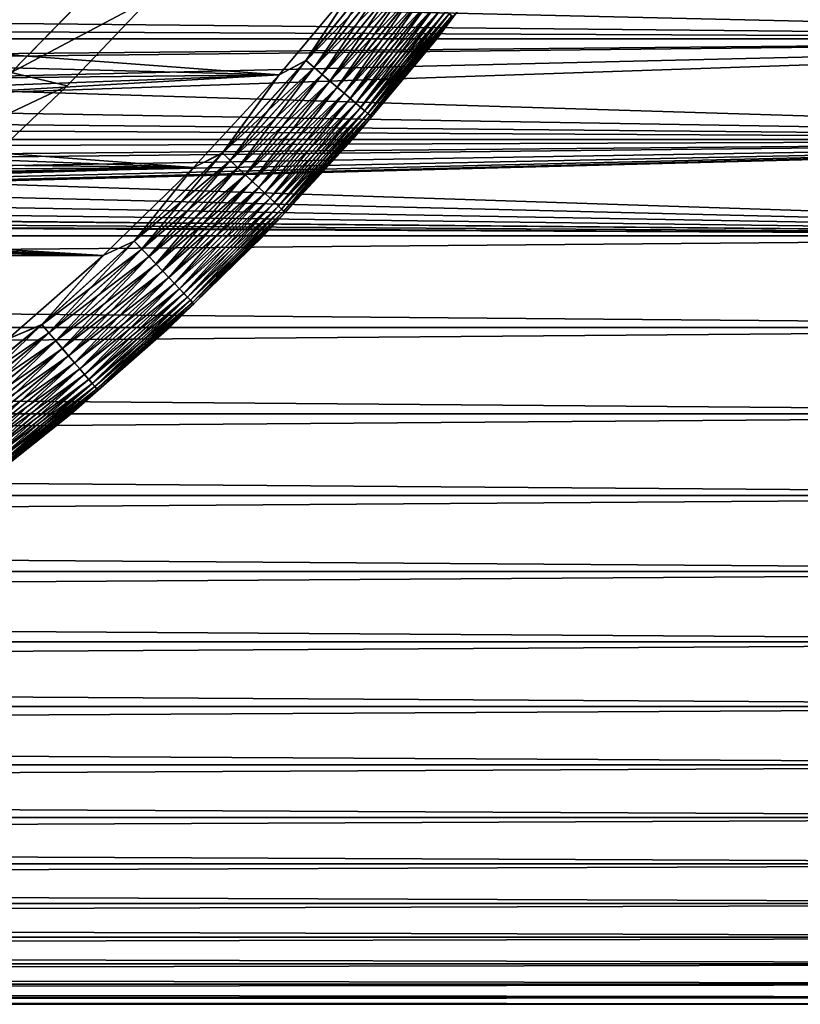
# Model space of a CAD drawing. Header units: metres. Extents: x -46 to 104, y -30 to 30.
# Tile 162 of 256: x 8 to 12, y -13 to -8. Entities that reach past the tile are written whole.
import ezdxf

# ---------------------------------------------------------------- set-up
doc = ezdxf.new("R2010")
doc.units = ezdxf.units.M
doc.layers.add('solid_26_000_502_XXX', color=7, linetype='CONTINUOUS')

msp = doc.modelspace()

# ---------------------------------------------------------------- linework, layer by layer
at = {"layer": 'solid_26_000_502_XXX'}
for points in [[(16, -7.532474, -10.595368), (16, -8.067924, -10.193558), (-38.5, -7.5325, -10.59535)], [(-38.5, -8.067949, 622.193542), (16, -8.067924, 622.193542), (16, -7.532474, 622.595398)], [(-38.5, -8.067949, 622.193542), (16, -7.532474, 622.595398), (-38.5, -7.5325, 622.595337)], [(16, -8.067924, -10.193558), (-38.5, -8.067949, -10.193537), (-38.5, -7.5325, -10.59535)], [(16, -7.532474, 10.595368), (4.484267, -7.803284, 10.397536), (4.093088, -8.015407, 10.234904)], [(16, -8.067924, 10.193558), (16, -7.532474, 10.595368), (4.093088, -8.015407, 10.234904)], [(4.871839, -7.567352, 601.429504), (16, -7.532474, 601.404602), (16, -8.067924, 601.806458)], [(10.595367, -7.532475, 280.5), (10.595367, -7.532475, 315.5), (10.193557, -8.067924, 315.5)], [(10.277658, -7.955499, 315.555328), (10.193557, -8.067924, 315.5), (10.595367, -7.532475, 315.5)], [(10.193557, -8.067924, 280.5), (10.595367, -7.532475, 280.5), (10.193557, -8.067924, 315.5)], [(10.277598, -7.955453, 280.444031), (10.595367, -7.532475, 280.5), (10.193557, -8.067924, 280.5)], [(4.871839, -7.567352, 601.429504), (16, -8.067924, 601.806458), (4.484271, -7.803282, 601.602478)], [(9.526446, -8.178185, 280.003082), (9.801649, -7.757425, 280), (9.928437, -7.685183, 280.003082)], [(9.526446, -8.178185, 280.003082), (9.928437, -7.685183, 280.003082), (9.568439, -8.214236, 280.01239)], [(9.526954, -8.178621, 315.996857), (9.928967, -7.685592, 315.996857), (9.801637, -7.757442, 316)], [(9.972722, -7.719461, 315.987457), (9.928967, -7.685592, 315.996857), (9.526954, -8.178621, 315.996857)], [(9.928437, -7.685183, 280.003082), (9.972203, -7.719059, 280.01239), (9.568439, -8.214236, 280.01239)], [(9.568938, -8.214664, 315.987457), (9.972722, -7.719461, 315.987457), (9.526954, -8.178621, 315.996857)], [(9.568439, -8.214236, 280.01239), (9.972203, -7.719059, 280.01239), (9.609376, -8.249378, 280.027863)], [(10.015368, -7.752472, 315.971893), (9.972722, -7.719461, 315.987457), (9.568938, -8.214664, 315.987457)], [(9.972203, -7.719059, 280.01239), (10.014866, -7.752083, 280.027863), (9.609376, -8.249378, 280.027863)], [(3.904975, -8.108708, 316), (9.389277, -8.251754, 316), (9.801637, -7.757442, 316)], [(4.353492, -7.876998, 316), (3.904975, -8.108708, 316), (9.801637, -7.757442, 316)], [(9.801649, -7.757425, 280), (9.389291, -8.251739, 280), (4.353492, -7.876998, 280)], [(9.526954, -8.178621, 315.996857), (9.801637, -7.757442, 316), (9.389277, -8.251754, 316)], [(9.526446, -8.178185, 280.003082), (9.389291, -8.251739, 280), (9.801649, -7.757425, 280)], [(9.609858, -8.249792, 315.971893), (10.015368, -7.752472, 315.971893), (9.568938, -8.214664, 315.987457)], [(9.609376, -8.249378, 280.027863), (10.014866, -7.752083, 280.027863), (9.648738, -8.28317, 280.049286)], [(10.056369, -7.784209, 315.950409), (10.015368, -7.752472, 315.971893), (9.609858, -8.249792, 315.971893)], [(9.649198, -8.283565, 315.950409), (10.056369, -7.784209, 315.950409), (9.609858, -8.249792, 315.971893)], [(10.014866, -7.752083, 280.027863), (10.055889, -7.783838, 280.049286), (9.648738, -8.28317, 280.049286)], [(9.648738, -8.28317, 280.049286), (10.055889, -7.783838, 280.049286), (9.68603, -8.315184, 280.076385)], [(10.095206, -7.814271, 315.923248), (10.056369, -7.784209, 315.950409), (9.649198, -8.283565, 315.950409)], [(10.055889, -7.783838, 280.049286), (10.094755, -7.813922, 280.076385), (9.68603, -8.315184, 280.076385)], [(3.904975, -8.108708, 280.082581), (8.022762, -8.239252, 280.082581), (8.449903, -7.800586, 280.082581)], [(4.353492, -7.876998, 280.082581), (3.904975, -8.108708, 280.082581), (8.449903, -7.800586, 280.082581)], [(4.484271, -7.803282, 601.602478), (16, -8.067924, 601.806458), (4.093086, -8.015408, 601.765076)], [(4.353492, -7.876998, 315.917419), (8.449903, -7.800586, 315.917419), (8.022762, -8.239252, 315.917419)], [(8.449903, -7.800586, 315.917419), (8.450013, -7.800467, 287.700012), (8.02266, -8.239346, 287.700012)], [(8.73207, -7.862156, 287.700012), (8.02266, -8.239346, 287.700012), (8.450013, -7.800467, 287.700012)], [(8.450013, -7.800467, 286.700012), (8.02266, -8.239346, 286.700012), (8.73207, -7.862156, 286.700012)], [(8.022762, -8.239252, 280.082581), (8.02266, -8.239346, 286.700012), (8.450013, -7.800467, 286.700012)], [(8.022762, -8.239252, 315.917419), (8.449903, -7.800586, 315.917419), (8.02266, -8.239346, 287.700012)], [(8.449903, -7.800586, 280.082581), (8.022762, -8.239252, 280.082581), (8.450013, -7.800467, 286.700012)], [(9.686462, -8.315556, 315.923248), (10.095206, -7.814271, 315.923248), (9.649198, -8.283565, 315.950409)], [(9.68603, -8.315184, 280.076385), (10.094755, -7.813922, 280.076385), (9.720782, -8.345018, 280.108826)], [(10.131391, -7.84228, 315.890747), (10.095206, -7.814271, 315.923248), (9.686462, -8.315556, 315.923248)], [(10.094755, -7.813922, 280.076385), (10.130974, -7.841958, 280.108826), (9.720782, -8.345018, 280.108826)], [(9.389291, -8.251739, 280), (3.904975, -8.108708, 280), (4.353492, -7.876998, 280)], [(8.73207, -7.862156, 287.700012), (8.308473, -8.308532, 287.700012), (8.02266, -8.239346, 287.700012)], [(8.02266, -8.239346, 286.700012), (8.308473, -8.308532, 286.700012), (8.73207, -7.862156, 286.700012)], [(8.73207, -7.862156, 287.700012), (8.73207, -7.862156, 286.700012), (8.308473, -8.308532, 286.700012)], [(8.73207, -7.862156, 287.700012), (8.308473, -8.308532, 286.700012), (8.308473, -8.308532, 287.700012)], [(9.721182, -8.345361, 315.890747), (10.131391, -7.84228, 315.890747), (9.686462, -8.315556, 315.923248)], [(9.720782, -8.345018, 280.108826), (10.130974, -7.841958, 280.108826), (9.752558, -8.372296, 280.14621)], [(10.164466, -7.867883, 315.853302), (10.131391, -7.84228, 315.890747), (9.721182, -8.345361, 315.890747)], [(9.752918, -8.372606, 315.853302), (10.164466, -7.867883, 315.853302), (9.721182, -8.345361, 315.890747)], [(10.130974, -7.841958, 280.108826), (10.16409, -7.867591, 280.14621), (9.752558, -8.372296, 280.14621)], [(9.752558, -8.372296, 280.14621), (10.16409, -7.867591, 280.14621), (9.780954, -8.396674, 280.188049)], [(10.194016, -7.890757, 315.811432), (10.164466, -7.867883, 315.853302), (9.752918, -8.372606, 315.853302)], [(10.16409, -7.867591, 280.14621), (10.193685, -7.8905, 280.188049), (9.780954, -8.396674, 280.188049)], [(9.781273, -8.396947, 315.811432), (10.194016, -7.890757, 315.811432), (9.752918, -8.372606, 315.853302)], [(9.780954, -8.396674, 280.188049), (10.193685, -7.8905, 280.188049), (9.805615, -8.417845, 280.233795)], [(10.21967, -7.910614, 315.765625), (10.194016, -7.890757, 315.811432), (9.781273, -8.396947, 315.811432)], [(9.805887, -8.418077, 315.765625), (10.21967, -7.910614, 315.765625), (9.781273, -8.396947, 315.811432)], [(10.193685, -7.8905, 280.188049), (10.219387, -7.910394, 280.233795), (9.805615, -8.417845, 280.233795)], [(9.805615, -8.417845, 280.233795), (10.219387, -7.910394, 280.233795), (9.82623, -8.435541, 280.282898)], [(10.241102, -7.927203, 315.716492), (10.21967, -7.910614, 315.765625), (9.805887, -8.418077, 315.765625)], [(9.826451, -8.435732, 315.716492), (10.241102, -7.927203, 315.716492), (9.805887, -8.418077, 315.765625)], [(10.219387, -7.910394, 280.233795), (10.240871, -7.927024, 280.282898), (9.82623, -8.435541, 280.282898)], [(9.82623, -8.435541, 280.282898), (10.240871, -7.927024, 280.282898), (9.842538, -8.449542, 280.334747)], [(10.258043, -7.940316, 315.664612), (10.241102, -7.927203, 315.716492), (9.826451, -8.435732, 315.716492)], [(9.842707, -8.449686, 315.664612), (10.258043, -7.940316, 315.664612), (9.826451, -8.435732, 315.716492)], [(10.240871, -7.927024, 280.282898), (10.257868, -7.94018, 280.334747), (9.842538, -8.449542, 280.334747)], [(9.842538, -8.449542, 280.334747), (10.257868, -7.94018, 280.334747), (9.854334, -8.459668, 280.388672)], [(10.27028, -7.949788, 315.610657), (10.258043, -7.940316, 315.664612), (9.842707, -8.449686, 315.664612)], [(10.257868, -7.94018, 280.334747), (10.270162, -7.949697, 280.388672), (9.854334, -8.459668, 280.388672)], [(9.854447, -8.459765, 315.610657), (10.27028, -7.949788, 315.610657), (9.842707, -8.449686, 315.664612)], [(9.854334, -8.459668, 280.388672), (10.270162, -7.949697, 280.388672), (9.86147, -8.465795, 280.444031)], [(10.277658, -7.955499, 315.555328), (10.27028, -7.949788, 315.610657), (9.854447, -8.459765, 315.610657)], [(9.861527, -8.465843, 315.555328), (10.277658, -7.955499, 315.555328), (9.854447, -8.459765, 315.610657)], [(10.270162, -7.949697, 280.388672), (10.277598, -7.955453, 280.444031), (9.86147, -8.465795, 280.444031)], [(9.86147, -8.465795, 280.444031), (10.277598, -7.955453, 280.444031), (10.193557, -8.067924, 280.5)], [(9.861527, -8.465843, 315.555328), (10.193557, -8.067924, 315.5), (10.277658, -7.955499, 315.555328)], [(4.093086, -8.015408, 601.765076), (16, -8.067924, 601.806458), (3.701233, -8.203732, 601.915405)], [(16, -8.067924, 10.193558), (4.093088, -8.015407, 10.234904), (3.701241, -8.203729, 10.084584)], [(16, -8.067924, -10.193558), (16, -8.581978, -9.764715), (-38.5, -8.067949, -10.193537)], [(-38.5, -8.582004, 621.764709), (16, -8.581978, 621.764709), (16, -8.067924, 622.193542)], [(-38.5, -8.582004, 621.764709), (16, -8.067924, 622.193542), (-38.5, -8.067949, 622.193542)], [(16, -8.581978, -9.764715), (-38.5, -8.582004, -9.764692), (-38.5, -8.067949, -10.193537)], [(16, -8.067924, 10.193558), (3.311636, -8.368587, 9.948203), (2.925722, -8.511166, 9.826498)], [(16, -8.581978, 9.764715), (16, -8.067924, 10.193558), (2.925722, -8.511166, 9.826498)], [(16, -8.067924, 10.193558), (3.701241, -8.203729, 10.084584), (3.311636, -8.368587, 9.948203)], [(3.701233, -8.203732, 601.915405), (16, -8.067924, 601.806458), (16, -8.581978, 602.235291)], [(10.193557, -8.067924, 280.5), (10.193557, -8.067924, 315.5), (9.764714, -8.581979, 315.5)], [(9.861527, -8.465843, 315.555328), (9.764714, -8.581979, 315.5), (10.193557, -8.067924, 315.5)], [(9.764714, -8.581979, 280.5), (10.193557, -8.067924, 280.5), (9.764714, -8.581979, 315.5)], [(9.86147, -8.465795, 280.444031), (10.193557, -8.067924, 280.5), (9.764714, -8.581979, 280.5)], [(9.389291, -8.251739, 280), (3.444172, -8.314907, 280), (3.904975, -8.108708, 280)], [(3.904975, -8.108708, 316), (3.444172, -8.314907, 316), (9.389277, -8.251754, 316)], [(9.1, -8.650195, 280.003082), (9.389291, -8.251739, 280), (9.526446, -8.178185, 280.003082)], [(9.1, -8.650195, 280.003082), (9.526446, -8.178185, 280.003082), (9.140115, -8.688327, 280.01239)], [(9.100486, -8.650657, 315.996857), (9.526954, -8.178621, 315.996857), (9.389277, -8.251754, 316)], [(9.568938, -8.214664, 315.987457), (9.526954, -8.178621, 315.996857), (9.100486, -8.650657, 315.996857)], [(9.526446, -8.178185, 280.003082), (9.568439, -8.214236, 280.01239), (9.140115, -8.688327, 280.01239)], [(3.701233, -8.203732, 601.915405), (16, -8.581978, 602.235291), (3.311624, -8.368592, 602.051819)], [(8.308473, -8.308532, 287.700012), (7.572759, -8.654669, 287.700012), (8.02266, -8.239346, 287.700012)], [(8.02266, -8.239346, 286.700012), (7.572759, -8.654669, 286.700012), (8.308473, -8.308532, 286.700012)], [(9.140591, -8.688779, 315.987457), (9.568938, -8.214664, 315.987457), (9.100486, -8.650657, 315.996857)], [(9.140115, -8.688327, 280.01239), (9.568439, -8.214236, 280.01239), (9.179218, -8.725497, 280.027863)], [(9.609858, -8.249792, 315.971893), (9.568938, -8.214664, 315.987457), (9.140591, -8.688779, 315.987457)], [(9.568439, -8.214236, 280.01239), (9.609376, -8.249378, 280.027863), (9.179218, -8.725497, 280.027863)], [(2.491538, -8.648251, 316), (8.952019, -8.724181, 316), (9.389277, -8.251754, 316)], [(2.972531, -8.494943, 316), (2.491538, -8.648251, 316), (9.389277, -8.251754, 316)], [(3.444172, -8.314907, 316), (2.972531, -8.494943, 316), (9.389277, -8.251754, 316)], [(9.389291, -8.251739, 280), (8.952032, -8.724167, 280), (3.444172, -8.314907, 280)], [(9.100486, -8.650657, 315.996857), (9.389277, -8.251754, 316), (8.952019, -8.724181, 316)], [(9.1, -8.650195, 280.003082), (8.952032, -8.724167, 280), (9.389291, -8.251739, 280)], [(9.179679, -8.725935, 315.971893), (9.609858, -8.249792, 315.971893), (9.140591, -8.688779, 315.987457)], [(9.179218, -8.725497, 280.027863), (9.609376, -8.249378, 280.027863), (9.216818, -8.761239, 280.049286)], [(9.649198, -8.283565, 315.950409), (9.609858, -8.249792, 315.971893), (9.179679, -8.725935, 315.971893)], [(9.217257, -8.761657, 315.950409), (9.649198, -8.283565, 315.950409), (9.179679, -8.725935, 315.971893)], [(9.609376, -8.249378, 280.027863), (9.648738, -8.28317, 280.049286), (9.216818, -8.761239, 280.049286)], [(9.216818, -8.761239, 280.049286), (9.648738, -8.28317, 280.049286), (9.25244, -8.795101, 280.076385)], [(9.686462, -8.315556, 315.923248), (9.649198, -8.283565, 315.950409), (9.217257, -8.761657, 315.950409)], [(9.648738, -8.28317, 280.049286), (9.68603, -8.315184, 280.076385), (9.25244, -8.795101, 280.076385)], [(8.952032, -8.724167, 280), (2.972531, -8.494943, 280), (3.444172, -8.314907, 280)], [(8.308473, -8.308532, 287.700012), (7.862095, -8.732118, 287.700012), (7.572759, -8.654669, 287.700012)], [(7.572759, -8.654669, 286.700012), (7.862095, -8.732118, 286.700012), (8.308473, -8.308532, 286.700012)], [(8.308473, -8.308532, 287.700012), (8.308473, -8.308532, 286.700012), (7.862095, -8.732118, 286.700012)], [(8.308473, -8.308532, 287.700012), (7.862095, -8.732118, 286.700012), (7.862095, -8.732118, 287.700012)], [(9.252854, -8.795494, 315.923248), (9.686462, -8.315556, 315.923248), (9.217257, -8.761657, 315.950409)], [(9.25244, -8.795101, 280.076385), (9.68603, -8.315184, 280.076385), (9.285638, -8.826656, 280.108826)], [(9.721182, -8.345361, 315.890747), (9.686462, -8.315556, 315.923248), (9.252854, -8.795494, 315.923248)], [(9.68603, -8.315184, 280.076385), (9.720782, -8.345018, 280.108826), (9.285638, -8.826656, 280.108826)], [(3.311624, -8.368592, 602.051819), (16, -8.581978, 602.235291), (2.92571, -8.51117, 602.173523)], [(9.286019, -8.82702, 315.890747), (9.721182, -8.345361, 315.890747), (9.252854, -8.795494, 315.923248)], [(9.285638, -8.826656, 280.108826), (9.720782, -8.345018, 280.108826), (9.31599, -8.855509, 280.14621)], [(9.752918, -8.372606, 315.853302), (9.721182, -8.345361, 315.890747), (9.286019, -8.82702, 315.890747)], [(9.316336, -8.855837, 315.853302), (9.752918, -8.372606, 315.853302), (9.286019, -8.82702, 315.890747)], [(9.720782, -8.345018, 280.108826), (9.752558, -8.372296, 280.14621), (9.31599, -8.855509, 280.14621)], [(9.31599, -8.855509, 280.14621), (9.752558, -8.372296, 280.14621), (9.343116, -8.881294, 280.188049)], [(9.781273, -8.396947, 315.811432), (9.752918, -8.372606, 315.853302), (9.316336, -8.855837, 315.853302)], [(9.752558, -8.372296, 280.14621), (9.780954, -8.396674, 280.188049), (9.343116, -8.881294, 280.188049)], [(9.34342, -8.881583, 315.811432), (9.781273, -8.396947, 315.811432), (9.316336, -8.855837, 315.853302)], [(9.343116, -8.881294, 280.188049), (9.780954, -8.396674, 280.188049), (9.366673, -8.903687, 280.233795)], [(9.805887, -8.418077, 315.765625), (9.781273, -8.396947, 315.811432), (9.34342, -8.881583, 315.811432)], [(9.366933, -8.903934, 315.765625), (9.805887, -8.418077, 315.765625), (9.34342, -8.881583, 315.811432)], [(9.780954, -8.396674, 280.188049), (9.805615, -8.417845, 280.233795), (9.366673, -8.903687, 280.233795)], [(9.366673, -8.903687, 280.233795), (9.805615, -8.417845, 280.233795), (9.386365, -8.922405, 280.282898)], [(9.826451, -8.435732, 315.716492), (9.805887, -8.418077, 315.765625), (9.366933, -8.903934, 315.765625)], [(9.386577, -8.922606, 315.716492), (9.826451, -8.435732, 315.716492), (9.366933, -8.903934, 315.765625)], [(9.805615, -8.417845, 280.233795), (9.82623, -8.435541, 280.282898), (9.386365, -8.922405, 280.282898)], [(9.386365, -8.922405, 280.282898), (9.82623, -8.435541, 280.282898), (9.401943, -8.937213, 280.334747)], [(9.842707, -8.449686, 315.664612), (9.826451, -8.435732, 315.716492), (9.386577, -8.922606, 315.716492)], [(9.82623, -8.435541, 280.282898), (9.842538, -8.449542, 280.334747), (9.401943, -8.937213, 280.334747)], [(9.402103, -8.937366, 315.664612), (9.842707, -8.449686, 315.664612), (9.386577, -8.922606, 315.716492)], [(9.401943, -8.937213, 280.334747), (9.842538, -8.449542, 280.334747), (9.413211, -8.947925, 280.388672)], [(9.854447, -8.459765, 315.610657), (9.842707, -8.449686, 315.664612), (9.402103, -8.937366, 315.664612)], [(9.41332, -8.948028, 315.610657), (9.854447, -8.459765, 315.610657), (9.402103, -8.937366, 315.664612)], [(9.842538, -8.449542, 280.334747), (9.854334, -8.459668, 280.388672), (9.413211, -8.947925, 280.388672)], [(9.413211, -8.947925, 280.388672), (9.854334, -8.459668, 280.388672), (9.420028, -8.954404, 280.444031)], [(9.861527, -8.465843, 315.555328), (9.854447, -8.459765, 315.610657), (9.41332, -8.948028, 315.610657)], [(9.420082, -8.954455, 315.555328), (9.861527, -8.465843, 315.555328), (9.41332, -8.948028, 315.610657)], [(9.854334, -8.459668, 280.388672), (9.86147, -8.465795, 280.444031), (9.420028, -8.954404, 280.444031)], [(9.420028, -8.954404, 280.444031), (9.86147, -8.465795, 280.444031), (9.764714, -8.581979, 280.5)], [(9.420082, -8.954455, 315.555328), (9.764714, -8.581979, 315.5), (9.861527, -8.465843, 315.555328)], [(8.952032, -8.724167, 280), (2.491538, -8.648251, 280), (2.972531, -8.494943, 280)], [(2.92571, -8.51117, 602.173523), (16, -8.581978, 602.235291), (2.544905, -8.632677, 602.28009)], [(16, -8.581978, 9.764715), (2.925722, -8.511166, 9.826498), (2.544915, -8.632674, 9.719925)], [(16, -8.581978, -9.764715), (16, -9.073274, -9.309978), (-38.5, -8.582004, -9.764692)], [(-38.5, -9.073299, 621.309937), (16, -9.073274, 621.309998), (16, -8.581978, 621.764709)], [(-38.5, -9.073299, 621.309937), (16, -8.581978, 621.764709), (-38.5, -8.582004, 621.764709)], [(16, -9.073274, -9.309978), (-38.5, -9.073299, -9.309954), (-38.5, -8.582004, -9.764692)], [(16, -8.581978, 9.764715), (0.712157, -8.971787, 9.407818), (0.355259, -8.992991, 9.38755)], [(16, -9.073274, 9.309978), (16, -8.581978, 9.764715), (0.355259, -8.992991, 9.38755)], [(16, -8.581978, 9.764715), (1.071025, -8.936058, 9.441762), (0.712157, -8.971787, 9.407818)], [(16, -8.581978, 9.764715), (1.432915, -8.885207, 9.489631), (1.071025, -8.936058, 9.441762)], [(16, -8.581978, 9.764715), (1.798894, -8.818384, 9.551759), (1.432915, -8.885207, 9.489631)], [(16, -8.581978, 9.764715), (2.169489, -8.734593, 9.628441), (1.798894, -8.818384, 9.551759)], [(16, -8.581978, 9.764715), (2.544915, -8.632674, 9.719925), (2.169489, -8.734593, 9.628441)], [(2.544905, -8.632677, 602.28009), (16, -8.581978, 602.235291), (16, -9.073274, 602.690002)], [(9.764714, -8.581979, 280.5), (9.764714, -8.581979, 315.5), (9.309978, -9.073276, 315.5)], [(9.420082, -8.954455, 315.555328), (9.309978, -9.073276, 315.5), (9.764714, -8.581979, 315.5)], [(9.309978, -9.073276, 280.5), (9.764714, -8.581979, 280.5), (9.309978, -9.073276, 315.5)], [(9.420028, -8.954404, 280.444031), (9.764714, -8.581979, 280.5), (9.309978, -9.073276, 280.5)], [(2.544905, -8.632677, 602.28009), (16, -9.073274, 602.690002), (2.169479, -8.734596, 602.371582)], [(8.952032, -8.724167, 280), (2.002704, -8.774347, 280), (2.491538, -8.648251, 280)], [(2.491538, -8.648251, 316), (2.002704, -8.774347, 316), (8.952019, -8.724181, 316)], [(8.650195, -9.1, 280.003082), (8.952032, -8.724167, 280), (9.1, -8.650195, 280.003082)], [(8.650195, -9.1, 280.003082), (9.1, -8.650195, 280.003082), (8.688327, -9.140115, 280.01239)], [(8.650657, -9.100486, 315.996857), (9.100486, -8.650657, 315.996857), (8.952019, -8.724181, 316)], [(9.140591, -8.688779, 315.987457), (9.100486, -8.650657, 315.996857), (8.650657, -9.100486, 315.996857)], [(8.688779, -9.140591, 315.987457), (9.140591, -8.688779, 315.987457), (8.650657, -9.100486, 315.996857)], [(9.1, -8.650195, 280.003082), (9.140115, -8.688327, 280.01239), (8.688327, -9.140115, 280.01239)], [(8.688327, -9.140115, 280.01239), (9.140115, -8.688327, 280.01239), (8.725497, -9.179218, 280.027863)], [(9.179679, -8.725935, 315.971893), (9.140591, -8.688779, 315.987457), (8.688779, -9.140591, 315.987457)], [(9.140115, -8.688327, 280.01239), (9.179218, -8.725497, 280.027863), (8.725497, -9.179218, 280.027863)], [(0.504639, -8.985841, 316), (8.491018, -9.173471, 316), (8.952019, -8.724181, 316)], [(1.007689, -8.943409, 316), (0.504639, -8.985841, 316), (8.952019, -8.724181, 316)], [(1.507568, -8.872837, 316), (1.007689, -8.943409, 316), (8.952019, -8.724181, 316)], [(2.002704, -8.774347, 316), (1.507568, -8.872837, 316), (8.952019, -8.724181, 316)], [(2.169479, -8.734596, 602.371582), (16, -9.073274, 602.690002), (1.798885, -8.818386, 602.448242)], [(8.952032, -8.724167, 280), (8.491032, -9.173459, 280), (2.002704, -8.774347, 280)], [(8.650657, -9.100486, 315.996857), (8.952019, -8.724181, 316), (8.491018, -9.173471, 316)], [(8.650195, -9.1, 280.003082), (8.491032, -9.173459, 280), (8.952032, -8.724167, 280)], [(8.725935, -9.179679, 315.971893), (9.179679, -8.725935, 315.971893), (8.688779, -9.140591, 315.987457)], [(8.725497, -9.179218, 280.027863), (9.179218, -8.725497, 280.027863), (8.761239, -9.216818, 280.049286)], [(9.217257, -8.761657, 315.950409), (9.179679, -8.725935, 315.971893), (8.725935, -9.179679, 315.971893)], [(9.179218, -8.725497, 280.027863), (9.216818, -8.761239, 280.049286), (8.761239, -9.216818, 280.049286)], [(8.491032, -9.173459, 280), (1.507568, -8.872837, 280), (2.002704, -8.774347, 280)], [(8.761657, -9.217257, 315.950409), (9.217257, -8.761657, 315.950409), (8.725935, -9.179679, 315.971893)], [(8.761239, -9.216818, 280.049286), (9.216818, -8.761239, 280.049286), (8.795101, -9.25244, 280.076385)], [(9.252854, -8.795494, 315.923248), (9.217257, -8.761657, 315.950409), (8.761657, -9.217257, 315.950409)], [(9.216818, -8.761239, 280.049286), (9.25244, -8.795101, 280.076385), (8.795101, -9.25244, 280.076385)], [(1.798885, -8.818386, 602.448242), (16, -9.073274, 602.690002), (1.432908, -8.885209, 602.510376)], [(8.795494, -9.252854, 315.923248), (9.252854, -8.795494, 315.923248), (8.761657, -9.217257, 315.950409)], [(8.795101, -9.25244, 280.076385), (9.25244, -8.795101, 280.076385), (8.826656, -9.285638, 280.108826)], [(9.286019, -8.82702, 315.890747), (9.252854, -8.795494, 315.923248), (8.795494, -9.252854, 315.923248)], [(8.82702, -9.286019, 315.890747), (9.286019, -8.82702, 315.890747), (8.795494, -9.252854, 315.923248)], [(9.25244, -8.795101, 280.076385), (9.285638, -8.826656, 280.108826), (8.826656, -9.285638, 280.108826)], [(8.826656, -9.285638, 280.108826), (9.285638, -8.826656, 280.108826), (8.855509, -9.31599, 280.14621)], [(9.316336, -8.855837, 315.853302), (9.286019, -8.82702, 315.890747), (8.82702, -9.286019, 315.890747)], [(9.285638, -8.826656, 280.108826), (9.31599, -8.855509, 280.14621), (8.855509, -9.31599, 280.14621)], [(8.491032, -9.173459, 280), (1.007689, -8.943409, 280), (1.507568, -8.872837, 280)], [(1.432908, -8.885209, 602.510376), (16, -9.073274, 602.690002), (1.07102, -8.936059, 602.558228)], [(8.855837, -9.316336, 315.853302), (9.316336, -8.855837, 315.853302), (8.82702, -9.286019, 315.890747)], [(8.855509, -9.31599, 280.14621), (9.31599, -8.855509, 280.14621), (8.881294, -9.343116, 280.188049)], [(9.34342, -8.881583, 315.811432), (9.316336, -8.855837, 315.853302), (8.855837, -9.316336, 315.853302)], [(8.881583, -9.34342, 315.811432), (9.34342, -8.881583, 315.811432), (8.855837, -9.316336, 315.853302)], [(9.31599, -8.855509, 280.14621), (9.343116, -8.881294, 280.188049), (8.881294, -9.343116, 280.188049)], [(8.881294, -9.343116, 280.188049), (9.343116, -8.881294, 280.188049), (8.903687, -9.366673, 280.233795)], [(9.366933, -8.903934, 315.765625), (9.34342, -8.881583, 315.811432), (8.881583, -9.34342, 315.811432)], [(9.343116, -8.881294, 280.188049), (9.366673, -8.903687, 280.233795), (8.903687, -9.366673, 280.233795)], [(8.491032, -9.173459, 280), (0.504639, -8.985841, 280), (1.007689, -8.943409, 280)], [(1.07102, -8.936059, 602.558228), (16, -9.073274, 602.690002), (0.712156, -8.971787, 602.592163)], [(8.903934, -9.366933, 315.765625), (9.366933, -8.903934, 315.765625), (8.881583, -9.34342, 315.811432)], [(8.903687, -9.366673, 280.233795), (9.366673, -8.903687, 280.233795), (8.922405, -9.386365, 280.282898)], [(9.386577, -8.922606, 315.716492), (9.366933, -8.903934, 315.765625), (8.903934, -9.366933, 315.765625)], [(8.922606, -9.386577, 315.716492), (9.386577, -8.922606, 315.716492), (8.903934, -9.366933, 315.765625)], [(9.366673, -8.903687, 280.233795), (9.386365, -8.922405, 280.282898), (8.922405, -9.386365, 280.282898)], [(8.922405, -9.386365, 280.282898), (9.386365, -8.922405, 280.282898), (8.937213, -9.401943, 280.334747)], [(9.402103, -8.937366, 315.664612), (9.386577, -8.922606, 315.716492), (8.922606, -9.386577, 315.716492)], [(8.937366, -9.402103, 315.664612), (9.402103, -8.937366, 315.664612), (8.922606, -9.386577, 315.716492)], [(9.386365, -8.922405, 280.282898), (9.401943, -8.937213, 280.334747), (8.937213, -9.401943, 280.334747)], [(8.937213, -9.401943, 280.334747), (9.401943, -8.937213, 280.334747), (8.947925, -9.413211, 280.388672)], [(9.41332, -8.948028, 315.610657), (9.402103, -8.937366, 315.664612), (8.937366, -9.402103, 315.664612)], [(9.401943, -8.937213, 280.334747), (9.413211, -8.947925, 280.388672), (8.947925, -9.413211, 280.388672)], [(8.491032, -9.173459, 280), (0, -9, 280), (0.504639, -8.985841, 280)], [(0.504639, -8.985841, 316), (0, -9, 316), (8.491018, -9.173471, 316)], [(16, -9.073274, 9.309978), (0.355259, -8.992991, 9.38755), (0, -9, 9.380832)], [(0.35526, -8.992991, 602.612427), (16, -9.073274, 602.690002), (0, -9, 602.619141)], [(0.712156, -8.971787, 602.592163), (16, -9.073274, 602.690002), (0.35526, -8.992991, 602.612427)], [(8.948028, -9.41332, 315.610657), (9.41332, -8.948028, 315.610657), (8.937366, -9.402103, 315.664612)], [(8.947925, -9.413211, 280.388672), (9.413211, -8.947925, 280.388672), (8.954404, -9.420028, 280.444031)], [(9.420082, -8.954455, 315.555328), (9.41332, -8.948028, 315.610657), (8.948028, -9.41332, 315.610657)], [(8.954455, -9.420082, 315.555328), (9.420082, -8.954455, 315.555328), (8.948028, -9.41332, 315.610657)], [(9.413211, -8.947925, 280.388672), (9.420028, -8.954404, 280.444031), (8.954404, -9.420028, 280.444031)], [(8.954404, -9.420028, 280.444031), (9.420028, -8.954404, 280.444031), (9.309978, -9.073276, 280.5)], [(8.954455, -9.420082, 315.555328), (9.309978, -9.073276, 315.5), (9.420082, -8.954455, 315.555328)], [(16, -9.073274, 9.309978), (0, -9, 9.380832), (-38.5, -9.073264, 9.309988)], [(0, -9, 602.619141), (16, -9.073274, 602.690002), (-38.5, -9.073264, 602.690002)], [(0, -9, 316), (-8.490959, -9.173527, 316), (8.491018, -9.173471, 316)], [(8.491032, -9.173459, 280), (-8.490957, -9.173528, 280), (0, -9, 280)], [(16, -9.073274, 9.309978), (-38.5, -9.073264, 9.309988), (-38.5, -9.5405, 8.830564)], [(-38.5, -9.073264, 602.690002), (16, -9.073274, 602.690002), (16, -9.54051, 603.169434)], [(-38.5, -9.073264, 602.690002), (16, -9.54051, 603.169434), (-38.5, -9.5405, 603.169434)], [(16, -9.073274, -9.309978), (16, -9.54051, -8.830553), (-38.5, -9.073299, -9.309954)], [(16, -9.54051, 8.830553), (16, -9.073274, 9.309978), (-38.5, -9.5405, 8.830564)], [(-38.5, -9.540534, 620.830505), (16, -9.54051, 620.830566), (16, -9.073274, 621.309998)], [(-38.5, -9.540534, 620.830505), (16, -9.073274, 621.309998), (-38.5, -9.073299, 621.309937)], [(16, -9.54051, -8.830553), (-38.5, -9.540534, -8.830526), (-38.5, -9.073299, -9.309954)], [(9.309978, -9.073276, 280.5), (9.309978, -9.073276, 315.5), (8.830552, -9.540511, 315.5)], [(8.954455, -9.420082, 315.555328), (8.830552, -9.540511, 315.5), (9.309978, -9.073276, 315.5)], [(8.830552, -9.540511, 280.5), (9.309978, -9.073276, 280.5), (8.830552, -9.540511, 315.5)], [(8.954404, -9.420028, 280.444031), (9.309978, -9.073276, 280.5), (8.830552, -9.540511, 280.5)], [(8.178185, -9.526446, 280.003082), (8.491032, -9.173459, 280), (8.650195, -9.1, 280.003082)], [(8.178185, -9.526446, 280.003082), (8.650195, -9.1, 280.003082), (8.214236, -9.568439, 280.01239)], [(8.178621, -9.526954, 315.996857), (8.650657, -9.100486, 315.996857), (8.491018, -9.173471, 316)], [(8.688779, -9.140591, 315.987457), (8.650657, -9.100486, 315.996857), (8.178621, -9.526954, 315.996857)], [(8.214664, -9.568938, 315.987457), (8.688779, -9.140591, 315.987457), (8.178621, -9.526954, 315.996857)], [(8.650195, -9.1, 280.003082), (8.688327, -9.140115, 280.01239), (8.214236, -9.568439, 280.01239)], [(8.214236, -9.568439, 280.01239), (8.688327, -9.140115, 280.01239), (8.249378, -9.609376, 280.027863)], [(8.725935, -9.179679, 315.971893), (8.688779, -9.140591, 315.987457), (8.214664, -9.568938, 315.987457)], [(8.688327, -9.140115, 280.01239), (8.725497, -9.179218, 280.027863), (8.249378, -9.609376, 280.027863)], [(-8.490959, -9.173527, 316), (8.007499, -9.598433, 316), (8.491018, -9.173471, 316)], [(8.491032, -9.173459, 280), (8.007513, -9.598422, 280), (-8.490957, -9.173528, 280)], [(8.178621, -9.526954, 315.996857), (8.491018, -9.173471, 316), (8.007499, -9.598433, 316)], [(8.178185, -9.526446, 280.003082), (8.007513, -9.598422, 280), (8.491032, -9.173459, 280)], [(8.249792, -9.609858, 315.971893), (8.725935, -9.179679, 315.971893), (8.214664, -9.568938, 315.987457)], [(8.249378, -9.609376, 280.027863), (8.725497, -9.179218, 280.027863), (8.28317, -9.648738, 280.049286)], [(8.761657, -9.217257, 315.950409), (8.725935, -9.179679, 315.971893), (8.249792, -9.609858, 315.971893)], [(8.725497, -9.179218, 280.027863), (8.761239, -9.216818, 280.049286), (8.28317, -9.648738, 280.049286)], [(8.283565, -9.649198, 315.950409), (8.761657, -9.217257, 315.950409), (8.249792, -9.609858, 315.971893)], [(8.28317, -9.648738, 280.049286), (8.761239, -9.216818, 280.049286), (8.315184, -9.68603, 280.076385)], [(8.795494, -9.252854, 315.923248), (8.761657, -9.217257, 315.950409), (8.283565, -9.649198, 315.950409)], [(8.761239, -9.216818, 280.049286), (8.795101, -9.25244, 280.076385), (8.315184, -9.68603, 280.076385)], [(8.315556, -9.686462, 315.923248), (8.795494, -9.252854, 315.923248), (8.283565, -9.649198, 315.950409)], [(8.315184, -9.68603, 280.076385), (8.795101, -9.25244, 280.076385), (8.345018, -9.720782, 280.108826)], [(8.82702, -9.286019, 315.890747), (8.795494, -9.252854, 315.923248), (8.315556, -9.686462, 315.923248)], [(8.345361, -9.721182, 315.890747), (8.82702, -9.286019, 315.890747), (8.315556, -9.686462, 315.923248)], [(8.795101, -9.25244, 280.076385), (8.826656, -9.285638, 280.108826), (8.345018, -9.720782, 280.108826)], [(8.345018, -9.720782, 280.108826), (8.826656, -9.285638, 280.108826), (8.372296, -9.752558, 280.14621)], [(8.855837, -9.316336, 315.853302), (8.82702, -9.286019, 315.890747), (8.345361, -9.721182, 315.890747)], [(8.826656, -9.285638, 280.108826), (8.855509, -9.31599, 280.14621), (8.372296, -9.752558, 280.14621)], [(8.372606, -9.752918, 315.853302), (8.855837, -9.316336, 315.853302), (8.345361, -9.721182, 315.890747)], [(8.372296, -9.752558, 280.14621), (8.855509, -9.31599, 280.14621), (8.396674, -9.780954, 280.188049)], [(8.881583, -9.34342, 315.811432), (8.855837, -9.316336, 315.853302), (8.372606, -9.752918, 315.853302)], [(8.396947, -9.781273, 315.811432), (8.881583, -9.34342, 315.811432), (8.372606, -9.752918, 315.853302)], [(8.855509, -9.31599, 280.14621), (8.881294, -9.343116, 280.188049), (8.396674, -9.780954, 280.188049)], [(8.396674, -9.780954, 280.188049), (8.881294, -9.343116, 280.188049), (8.417845, -9.805615, 280.233795)], [(8.903934, -9.366933, 315.765625), (8.881583, -9.34342, 315.811432), (8.396947, -9.781273, 315.811432)], [(8.881294, -9.343116, 280.188049), (8.903687, -9.366673, 280.233795), (8.417845, -9.805615, 280.233795)], [(8.418077, -9.805887, 315.765625), (8.903934, -9.366933, 315.765625), (8.396947, -9.781273, 315.811432)], [(8.417845, -9.805615, 280.233795), (8.903687, -9.366673, 280.233795), (8.435541, -9.82623, 280.282898)], [(8.922606, -9.386577, 315.716492), (8.903934, -9.366933, 315.765625), (8.418077, -9.805887, 315.765625)], [(8.435732, -9.826451, 315.716492), (8.922606, -9.386577, 315.716492), (8.418077, -9.805887, 315.765625)], [(8.903687, -9.366673, 280.233795), (8.922405, -9.386365, 280.282898), (8.435541, -9.82623, 280.282898)], [(8.435541, -9.82623, 280.282898), (8.922405, -9.386365, 280.282898), (8.449542, -9.842538, 280.334747)], [(8.937366, -9.402103, 315.664612), (8.922606, -9.386577, 315.716492), (8.435732, -9.826451, 315.716492)], [(8.922405, -9.386365, 280.282898), (8.937213, -9.401943, 280.334747), (8.449542, -9.842538, 280.334747)], [(8.449686, -9.842707, 315.664612), (8.937366, -9.402103, 315.664612), (8.435732, -9.826451, 315.716492)], [(8.449542, -9.842538, 280.334747), (8.937213, -9.401943, 280.334747), (8.459668, -9.854334, 280.388672)], [(8.948028, -9.41332, 315.610657), (8.937366, -9.402103, 315.664612), (8.449686, -9.842707, 315.664612)], [(8.459765, -9.854447, 315.610657), (8.948028, -9.41332, 315.610657), (8.449686, -9.842707, 315.664612)], [(8.937213, -9.401943, 280.334747), (8.947925, -9.413211, 280.388672), (8.459668, -9.854334, 280.388672)], [(8.459668, -9.854334, 280.388672), (8.947925, -9.413211, 280.388672), (8.465795, -9.86147, 280.444031)], [(8.954455, -9.420082, 315.555328), (8.948028, -9.41332, 315.610657), (8.459765, -9.854447, 315.610657)], [(8.465843, -9.861527, 315.555328), (8.954455, -9.420082, 315.555328), (8.459765, -9.854447, 315.610657)], [(8.947925, -9.413211, 280.388672), (8.954404, -9.420028, 280.444031), (8.465795, -9.86147, 280.444031)], [(8.465795, -9.86147, 280.444031), (8.954404, -9.420028, 280.444031), (8.830552, -9.540511, 280.5)], [(8.465843, -9.861527, 315.555328), (8.830552, -9.540511, 315.5), (8.954455, -9.420082, 315.555328)], [(16, -9.54051, 8.830553), (-38.5, -9.5405, 8.830564), (-38.5, -9.982435, 8.327724)], [(-38.5, -9.5405, 603.169434), (16, -9.54051, 603.169434), (16, -9.982446, 603.672302)], [(-38.5, -9.5405, 603.169434), (16, -9.982446, 603.672302), (-38.5, -9.982435, 603.672302)], [(16, -9.54051, -8.830553), (16, -9.982446, -8.327711), (-38.5, -9.540534, -8.830526)], [(16, -9.982446, 8.327711), (16, -9.54051, 8.830553), (-38.5, -9.982435, 8.327724)], [(-38.5, -9.98247, 620.327698), (16, -9.982446, 620.327698), (16, -9.54051, 620.830566)], [(-38.5, -9.98247, 620.327698), (16, -9.54051, 620.830566), (-38.5, -9.540534, 620.830505)], [(16, -9.982446, -8.327711), (-38.5, -9.98247, -8.327682), (-38.5, -9.540534, -8.830526)], [(7.685183, -9.928437, 280.003082), (8.007513, -9.598422, 280), (8.178185, -9.526446, 280.003082)], [(7.685183, -9.928437, 280.003082), (8.178185, -9.526446, 280.003082), (7.719059, -9.972203, 280.01239)], [(7.685592, -9.928967, 315.996857), (8.178621, -9.526954, 315.996857), (8.007499, -9.598433, 316)], [(8.214664, -9.568938, 315.987457), (8.178621, -9.526954, 315.996857), (7.685592, -9.928967, 315.996857)], [(8.178185, -9.526446, 280.003082), (8.214236, -9.568439, 280.01239), (7.719059, -9.972203, 280.01239)], [(8.830552, -9.540511, 280.5), (8.830552, -9.540511, 315.5), (8.32771, -9.982447, 315.5)], [(8.465843, -9.861527, 315.555328), (8.32771, -9.982447, 315.5), (8.830552, -9.540511, 315.5)], [(8.32771, -9.982447, 280.5), (8.830552, -9.540511, 280.5), (8.32771, -9.982447, 315.5)], [(8.465795, -9.86147, 280.444031), (8.830552, -9.540511, 280.5), (8.32771, -9.982447, 280.5)], [(7.719461, -9.972722, 315.987457), (8.214664, -9.568938, 315.987457), (7.685592, -9.928967, 315.996857)], [(7.719059, -9.972203, 280.01239), (8.214236, -9.568439, 280.01239), (7.752083, -10.014866, 280.027863)], [(8.249792, -9.609858, 315.971893), (8.214664, -9.568938, 315.987457), (7.719461, -9.972722, 315.987457)], [(8.214236, -9.568439, 280.01239), (8.249378, -9.609376, 280.027863), (7.752083, -10.014866, 280.027863)], [(7.752472, -10.015368, 315.971893), (8.249792, -9.609858, 315.971893), (7.719461, -9.972722, 315.987457)], [(7.752083, -10.014866, 280.027863), (8.249378, -9.609376, 280.027863), (7.783838, -10.055889, 280.049286)], [(8.283565, -9.649198, 315.950409), (8.249792, -9.609858, 315.971893), (7.752472, -10.015368, 315.971893)], [(8.249378, -9.609376, 280.027863), (8.28317, -9.648738, 280.049286), (7.783838, -10.055889, 280.049286)], [(7.783838, -10.055889, 280.049286), (8.28317, -9.648738, 280.049286), (7.813922, -10.094755, 280.076385)], [(8.28317, -9.648738, 280.049286), (8.315184, -9.68603, 280.076385), (7.813922, -10.094755, 280.076385)], [(7.784209, -10.056369, 315.950409), (8.283565, -9.649198, 315.950409), (7.752472, -10.015368, 315.971893)], [(8.315556, -9.686462, 315.923248), (8.283565, -9.649198, 315.950409), (7.784209, -10.056369, 315.950409)], [(7.814271, -10.095206, 315.923248), (8.315556, -9.686462, 315.923248), (7.784209, -10.056369, 315.950409)], [(7.813922, -10.094755, 280.076385), (8.315184, -9.68603, 280.076385), (7.841958, -10.130974, 280.108826)], [(8.345361, -9.721182, 315.890747), (8.315556, -9.686462, 315.923248), (7.814271, -10.095206, 315.923248)], [(8.315184, -9.68603, 280.076385), (8.345018, -9.720782, 280.108826), (7.841958, -10.130974, 280.108826)], [(7.84228, -10.131391, 315.890747), (8.345361, -9.721182, 315.890747), (7.814271, -10.095206, 315.923248)], [(7.841958, -10.130974, 280.108826), (8.345018, -9.720782, 280.108826), (7.867591, -10.16409, 280.14621)], [(8.372606, -9.752918, 315.853302), (8.345361, -9.721182, 315.890747), (7.84228, -10.131391, 315.890747)], [(8.345018, -9.720782, 280.108826), (8.372296, -9.752558, 280.14621), (7.867591, -10.16409, 280.14621)], [(7.867883, -10.164466, 315.853302), (8.372606, -9.752918, 315.853302), (7.84228, -10.131391, 315.890747)], [(7.867591, -10.16409, 280.14621), (8.372296, -9.752558, 280.14621), (7.8905, -10.193685, 280.188049)], [(8.396947, -9.781273, 315.811432), (8.372606, -9.752918, 315.853302), (7.867883, -10.164466, 315.853302)], [(7.890757, -10.194016, 315.811432), (8.396947, -9.781273, 315.811432), (7.867883, -10.164466, 315.853302)], [(8.372296, -9.752558, 280.14621), (8.396674, -9.780954, 280.188049), (7.8905, -10.193685, 280.188049)], [(7.8905, -10.193685, 280.188049), (8.396674, -9.780954, 280.188049), (7.910394, -10.219387, 280.233795)], [(8.418077, -9.805887, 315.765625), (8.396947, -9.781273, 315.811432), (7.890757, -10.194016, 315.811432)], [(8.396674, -9.780954, 280.188049), (8.417845, -9.805615, 280.233795), (7.910394, -10.219387, 280.233795)], [(7.910614, -10.21967, 315.765625), (8.418077, -9.805887, 315.765625), (7.890757, -10.194016, 315.811432)], [(7.910394, -10.219387, 280.233795), (8.417845, -9.805615, 280.233795), (7.927024, -10.240871, 280.282898)], [(8.435732, -9.826451, 315.716492), (8.418077, -9.805887, 315.765625), (7.910614, -10.21967, 315.765625)], [(7.927203, -10.241102, 315.716492), (8.435732, -9.826451, 315.716492), (7.910614, -10.21967, 315.765625)], [(8.417845, -9.805615, 280.233795), (8.435541, -9.82623, 280.282898), (7.927024, -10.240871, 280.282898)], [(7.927024, -10.240871, 280.282898), (8.435541, -9.82623, 280.282898), (7.94018, -10.257868, 280.334747)], [(8.449686, -9.842707, 315.664612), (8.435732, -9.826451, 315.716492), (7.927203, -10.241102, 315.716492)], [(7.940316, -10.258043, 315.664612), (8.449686, -9.842707, 315.664612), (7.927203, -10.241102, 315.716492)], [(8.435541, -9.82623, 280.282898), (8.449542, -9.842538, 280.334747), (7.94018, -10.257868, 280.334747)], [(7.94018, -10.257868, 280.334747), (8.449542, -9.842538, 280.334747), (7.949697, -10.270162, 280.388672)], [(8.459765, -9.854447, 315.610657), (8.449686, -9.842707, 315.664612), (7.940316, -10.258043, 315.664612)], [(8.449542, -9.842538, 280.334747), (8.459668, -9.854334, 280.388672), (7.949697, -10.270162, 280.388672)], [(7.949788, -10.27028, 315.610657), (8.459765, -9.854447, 315.610657), (7.940316, -10.258043, 315.664612)], [(7.949697, -10.270162, 280.388672), (8.459668, -9.854334, 280.388672), (7.955453, -10.277598, 280.444031)], [(8.465843, -9.861527, 315.555328), (8.459765, -9.854447, 315.610657), (7.949788, -10.27028, 315.610657)], [(7.955499, -10.277658, 315.555328), (8.465843, -9.861527, 315.555328), (7.949788, -10.27028, 315.610657)], [(8.459668, -9.854334, 280.388672), (8.465795, -9.86147, 280.444031), (7.955453, -10.277598, 280.444031)], [(7.955453, -10.277598, 280.444031), (8.465795, -9.86147, 280.444031), (8.32771, -9.982447, 280.5)], [(7.955499, -10.277658, 315.555328), (8.32771, -9.982447, 315.5), (8.465843, -9.861527, 315.555328)], [(16, -9.982446, 8.327711), (-38.5, -9.982435, 8.327724), (-38.5, -10.3979, 7.8028)], [(-38.5, -9.982435, 603.672302), (16, -9.982446, 603.672302), (16, -10.39791, 604.197205)], [(-38.5, -9.982435, 603.672302), (16, -10.39791, 604.197205), (-38.5, -10.3979, 604.197205)], [(16, -9.982446, -8.327711), (16, -10.39791, -7.802786), (-38.5, -9.98247, -8.327682)], [(16, -10.39791, 7.802786), (16, -9.982446, 8.327711), (-38.5, -10.3979, 7.8028)], [(-38.5, -10.397933, 619.802734), (16, -10.39791, 619.802795), (16, -9.982446, 620.327698)], [(-38.5, -10.397933, 619.802734), (16, -9.982446, 620.327698), (-38.5, -9.98247, 620.327698)], [(16, -10.39791, -7.802786), (-38.5, -10.397933, -7.802756), (-38.5, -9.98247, -8.327682)], [(8.32771, -9.982447, 280.5), (8.32771, -9.982447, 315.5), (7.802785, -10.397911, 315.5)], [(7.955499, -10.277658, 315.555328), (7.802785, -10.397911, 315.5), (8.32771, -9.982447, 315.5)], [(7.802785, -10.397911, 280.5), (8.32771, -9.982447, 280.5), (7.802785, -10.397911, 315.5)], [(7.955453, -10.277598, 280.444031), (8.32771, -9.982447, 280.5), (7.802785, -10.397911, 280.5)], [(16, -10.39791, 7.802786), (-38.5, -10.3979, 7.8028), (-38.5, -10.78579, 7.257185)], [(-38.5, -10.3979, 604.197205), (16, -10.39791, 604.197205), (16, -10.785801, 604.742859)], [(-38.5, -10.3979, 604.197205), (16, -10.785801, 604.742859), (-38.5, -10.78579, 604.742798)], [(16, -10.39791, -7.802786), (16, -10.785801, -7.257168), (-38.5, -10.397933, -7.802756)], [(16, -10.785801, 7.257168), (16, -10.39791, 7.802786), (-38.5, -10.78579, 7.257185)], [(-38.5, -10.785822, 619.257141), (16, -10.785801, 619.257141), (16, -10.39791, 619.802795)], [(-38.5, -10.785822, 619.257141), (16, -10.39791, 619.802795), (-38.5, -10.397933, 619.802734)], [(16, -10.785801, -7.257168), (-38.5, -10.785822, -7.257137), (-38.5, -10.397933, -7.802756)], [(16, -10.785801, 7.257168), (-38.5, -10.78579, 7.257185), (-38.5, -11.14508, 6.692324)], [(-38.5, -10.78579, 604.742798), (16, -10.785801, 604.742859), (16, -11.14509, 605.307678)], [(-38.5, -10.78579, 604.742798), (16, -11.14509, 605.307678), (-38.5, -11.14508, 605.307678)], [(16, -10.785801, -7.257168), (16, -11.14509, -6.692307), (-38.5, -10.785822, -7.257137)], [(16, -11.14509, 6.692307), (16, -10.785801, 7.257168), (-38.5, -11.14508, 6.692324)], [(-38.5, -11.14511, 618.692261), (16, -11.14509, 618.692322), (16, -10.785801, 619.257141)], [(-38.5, -11.14511, 618.692261), (16, -10.785801, 619.257141), (-38.5, -10.785822, 619.257141)], [(16, -11.14509, -6.692307), (-38.5, -11.14511, -6.692274), (-38.5, -10.785822, -7.257137)], [(16, -11.14509, 6.692307), (-38.5, -11.14508, 6.692324), (-38.5, -11.474814, 6.109717)], [(-38.5, -11.14508, 605.307678), (16, -11.14509, 605.307678), (16, -11.474824, 605.89032)], [(-38.5, -11.14508, 605.307678), (16, -11.474824, 605.89032), (-38.5, -11.474814, 605.890259)], [(16, -11.14509, -6.692307), (16, -11.474824, -6.109698), (-38.5, -11.14511, -6.692274)], [(16, -11.474824, 6.109698), (16, -11.14509, 6.692307), (-38.5, -11.474814, 6.109717)], [(-38.5, -11.474842, 618.10968), (16, -11.474824, 618.10968), (16, -11.14509, 618.692322)], [(-38.5, -11.474842, 618.10968), (16, -11.14509, 618.692322), (-38.5, -11.14511, 618.692261)], [(16, -11.474824, -6.109698), (-38.5, -11.474842, -6.109664), (-38.5, -11.14511, -6.692274)], [(16, -11.474824, 6.109698), (-38.5, -11.474814, 6.109717), (-38.5, -11.774119, 5.510908)], [(-38.5, -11.474814, 605.890259), (16, -11.474824, 605.89032), (16, -11.77413, 606.489136)], [(-38.5, -11.474814, 605.890259), (16, -11.77413, 606.489136), (-38.5, -11.774119, 606.489075)], [(16, -11.474824, -6.109698), (16, -11.77413, -5.510887), (-38.5, -11.474842, -6.109664)], [(16, -11.77413, 5.510887), (16, -11.474824, 6.109698), (-38.5, -11.774119, 5.510908)], [(-38.5, -11.774145, 617.510864), (16, -11.77413, 617.510864), (16, -11.474824, 618.10968)], [(-38.5, -11.774145, 617.510864), (16, -11.474824, 618.10968), (-38.5, -11.474842, 618.10968)], [(16, -11.77413, -5.510887), (-38.5, -11.774145, -5.510852), (-38.5, -11.474842, -6.109664)], [(16, -11.77413, 5.510887), (-38.5, -11.774119, 5.510908), (-38.5, -12.042202, 4.897486)], [(-38.5, -11.774119, 606.489075), (16, -11.77413, 606.489136), (16, -12.042212, 607.102539)], [(-38.5, -11.774119, 606.489075), (16, -12.042212, 607.102539), (-38.5, -12.042202, 607.102539)], [(16, -11.77413, -5.510887), (16, -12.042212, -4.897463), (-38.5, -11.774145, -5.510852)], [(16, -12.042212, 4.897463), (16, -11.77413, 5.510887), (-38.5, -12.042202, 4.897486)], [(-38.5, -12.042226, 616.8974), (16, -12.042212, 616.897461), (16, -11.77413, 617.510864)], [(-38.5, -12.042226, 616.8974), (16, -11.77413, 617.510864), (-38.5, -11.774145, 617.510864)], [(16, -12.042212, -4.897463), (-38.5, -12.042226, -4.897428), (-38.5, -11.774145, -5.510852)], [(16, -12.042212, 4.897463), (-38.5, -12.042202, 4.897486), (-38.5, -12.278352, 4.271076)], [(-38.5, -12.042202, 607.102539), (16, -12.042212, 607.102539), (16, -12.27836, 607.728943)], [(-38.5, -12.042202, 607.102539), (16, -12.27836, 607.728943), (-38.5, -12.278352, 607.728943)], [(16, -12.042212, -4.897463), (16, -12.27836, -4.271051), (-38.5, -12.042226, -4.897428)], [(16, -12.27836, 4.271051), (16, -12.042212, 4.897463), (-38.5, -12.278352, 4.271076)], [(-38.5, -12.278373, 616.270996), (16, -12.27836, 616.271057), (16, -12.042212, 616.897461)], [(-38.5, -12.278373, 616.270996), (16, -12.042212, 616.897461), (-38.5, -12.042226, 616.8974)], [(16, -12.27836, -4.271051), (-38.5, -12.278373, -4.271015), (-38.5, -12.042226, -4.897428)], [(16, -12.27836, 4.271051), (-38.5, -12.278352, 4.271076), (-38.5, -12.48194, 3.633339)], [(-38.5, -12.278352, 607.728943), (16, -12.27836, 607.728943), (16, -12.481948, 608.366699)], [(-38.5, -12.278352, 607.728943), (16, -12.481948, 608.366699), (-38.5, -12.48194, 608.366638)], [(16, -12.27836, -4.271051), (16, -12.481948, -3.633313), (-38.5, -12.278373, -4.271015)], [(16, -12.481948, 3.633313), (16, -12.27836, 4.271051), (-38.5, -12.48194, 3.633339)], [(-38.5, -12.481958, 615.633301), (16, -12.481948, 615.633301), (16, -12.27836, 616.271057)], [(-38.5, -12.481958, 615.633301), (16, -12.27836, 616.271057), (-38.5, -12.278373, 616.270996)], [(16, -12.481948, -3.633313), (-38.5, -12.481958, -3.633277), (-38.5, -12.278373, -4.271015)], [(16, -12.481948, 3.633313), (-38.5, -12.48194, 3.633339), (-38.5, -12.652431, 2.985968)], [(-38.5, -12.48194, 608.366638), (16, -12.481948, 608.366699), (16, -12.652437, 609.014038)], [(-38.5, -12.48194, 608.366638), (16, -12.652437, 609.014038), (-38.5, -12.652431, 609.014038)], [(16, -12.481948, -3.633313), (16, -12.652437, -2.985941), (-38.5, -12.481958, -3.633277)], [(16, -12.652437, 2.985941), (16, -12.481948, 3.633313), (-38.5, -12.652431, 2.985968)], [(-38.5, -12.652445, 614.985901), (16, -12.652437, 614.985962), (16, -12.481948, 615.633301)], [(-38.5, -12.652445, 614.985901), (16, -12.481948, 615.633301), (-38.5, -12.481958, 615.633301)], [(16, -12.652437, -2.985941), (-38.5, -12.652445, -2.985905), (-38.5, -12.481958, -3.633277)], [(16, -12.652437, 2.985941), (-38.5, -12.652431, 2.985968), (-38.5, -12.789368, 2.330679)], [(-38.5, -12.652431, 609.014038), (16, -12.652437, 609.014038), (16, -12.789373, 609.669373)], [(-38.5, -12.652431, 609.014038), (16, -12.789373, 609.669373), (-38.5, -12.789368, 609.669312)], [(16, -12.652437, -2.985941), (16, -12.789373, -2.33065), (-38.5, -12.652445, -2.985905)], [(16, -12.789373, 2.33065), (16, -12.652437, 2.985941), (-38.5, -12.789368, 2.330679)], [(-38.5, -12.78938, 614.330627), (16, -12.789373, 614.330627), (16, -12.652437, 614.985962)], [(-38.5, -12.78938, 614.330627), (16, -12.652437, 614.985962), (-38.5, -12.652445, 614.985901)], [(16, -12.789373, -2.33065), (-38.5, -12.78938, -2.330614), (-38.5, -12.652445, -2.985905)], [(16, -12.789373, 2.33065), (-38.5, -12.789368, 2.330679), (-38.5, -12.892391, 1.669209)], [(-38.5, -12.789368, 609.669312), (16, -12.789373, 609.669373), (16, -12.892395, 610.330811)], [(-38.5, -12.789368, 609.669312), (16, -12.892395, 610.330811), (-38.5, -12.892391, 610.330811)], [(16, -12.789373, -2.33065), (16, -12.892395, -1.669179), (-38.5, -12.78938, -2.330614)], [(16, -12.892395, 1.669179), (16, -12.789373, 2.33065), (-38.5, -12.892391, 1.669209)], [(-38.5, -12.8924, 613.669128), (16, -12.892395, 613.669189), (16, -12.789373, 614.330627)], [(-38.5, -12.8924, 613.669128), (16, -12.789373, 614.330627), (-38.5, -12.78938, 614.330627)], [(16, -12.892395, -1.669179), (-38.5, -12.8924, -1.669143), (-38.5, -12.78938, -2.330614)], [(16, -12.892395, 1.669179), (-38.5, -12.892391, 1.669209), (-38.5, -12.961226, 1.003313)], [(-38.5, -12.892391, 610.330811), (16, -12.892395, 610.330811), (16, -12.961227, 610.996704)], [(-38.5, -12.892391, 610.330811), (16, -12.961227, 610.996704), (-38.5, -12.961226, 610.996704)], [(16, -12.892395, -1.669179), (16, -12.961227, -1.003281), (-38.5, -12.8924, -1.669143)], [(16, -12.961227, 1.003281), (16, -12.892395, 1.669179), (-38.5, -12.961226, 1.003313)], [(-38.5, -12.96123, 613.003235), (16, -12.961227, 613.003296), (16, -12.892395, 613.669189)], [(-38.5, -12.96123, 613.003235), (16, -12.892395, 613.669189), (-38.5, -12.8924, 613.669128)], [(16, -12.961227, -1.003281), (-38.5, -12.96123, -1.003246), (-38.5, -12.8924, -1.669143)], [(16, -12.961227, 1.003281), (-38.5, -12.961226, 1.003313), (-38.5, -12.995689, 0.334756)], [(-38.5, -12.961226, 610.996704), (16, -12.961227, 610.996704), (16, -12.99569, 611.665283)], [(-38.5, -12.961226, 610.996704), (16, -12.99569, 611.665283), (-38.5, -12.995689, 611.665222)], [(16, -12.961227, -1.003281), (16, -12.99569, -0.334723), (-38.5, -12.96123, -1.003246)], [(16, -12.99569, 0.334723), (16, -12.961227, 1.003281), (-38.5, -12.995689, 0.334756)], [(-38.5, -12.995691, 612.334717), (16, -12.99569, 612.334717), (16, -12.961227, 613.003296)], [(-38.5, -12.995691, 612.334717), (16, -12.961227, 613.003296), (-38.5, -12.96123, 613.003235)], [(16, -12.99569, -0.334723), (-38.5, -12.995691, -0.334689), (-38.5, -12.96123, -1.003246)], [(16, -12.99569, 0.334723), (-38.5, -12.995689, 0.334756), (-38.5, -12.995691, -0.334689)], [(-38.5, -12.995689, 611.665222), (16, -12.99569, 611.665283), (16, -12.99569, 612.334717)], [(-38.5, -12.995689, 611.665222), (16, -12.99569, 612.334717), (-38.5, -12.995691, 612.334717)], [(16, -12.99569, -0.334723), (16, -12.99569, 0.334723), (-38.5, -12.995691, -0.334689)]]:
    msp.add_3dface(points, dxfattribs=at)

doc.saveas('drawing.dxf')
